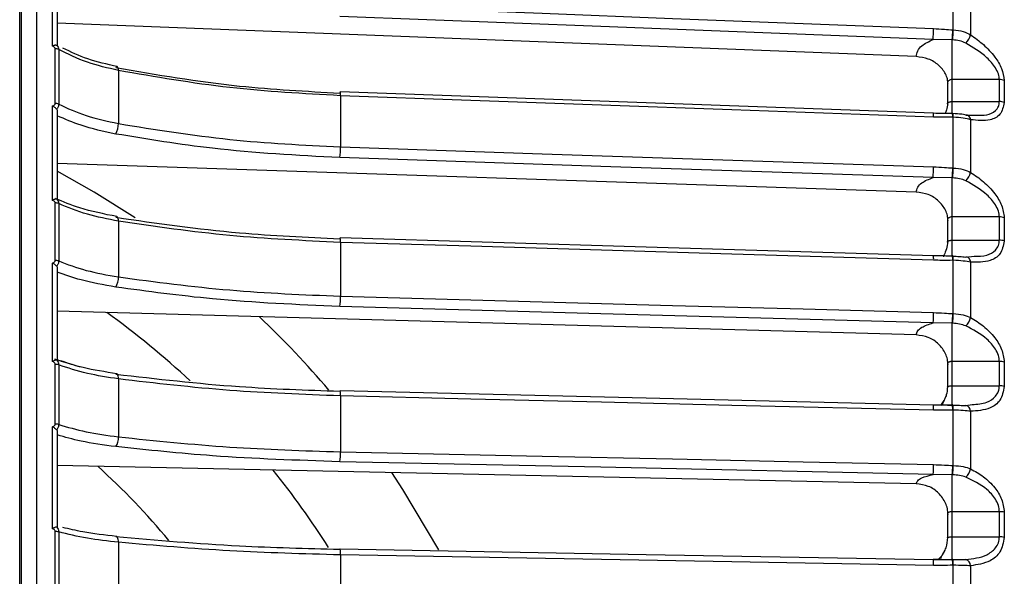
# Model space of a CAD drawing. Header units: millimetres. Extents: x -98 to 272, y -127 to 126.
# Tile 14 of 18: x -2 to 61, y 27 to 63. Entities that reach past the tile are written whole.
import ezdxf

# ---------------------------------------------------------------- set-up
doc = ezdxf.new("R2010")
doc.units = ezdxf.units.MM

msp = doc.modelspace()

# ---------------------------------------------------------------- linework, layer by layer
at = {"color": 7, "linetype": 'Continuous', "lineweight": 25}
for p, q in [((-1.6, 9.5), (-1.6, 121.889)), ((-1.5, 121.894), (-1.5, 9.5)), ((0.5, 60.885), (0.5, 66.583)), ((0.8, 66.234), (0.8, 60.915)), ((57.977, 61.931), (57.977, 64.976)), ((59.088, 64.781), (59.088, 61.619)), ((55.614, 60.226), (0.8, 62.368)), ((57.913, 61.292), (56.691, 61.315)), ((57.913, 56.582), (57.913, 61.292)), ((0.668, 57.241), (0.668, 60.726)), ((0.888, 60.676), (0.888, 57.194)), ((4.702, 59.34), (4.702, 55.954)), ((57.613, 58.548), (57.613, 57.248)), ((60.925, 58.765), (57.913, 58.765)), ((60.925, 57.357), (60.925, 58.765)), ((61.237, 58.704), (61.237, 57.298)), ((18.872, 57.732), (18.872, 54.461)), ((57.913, 57.357), (60.925, 57.357)), ((0.5, 51.056), (0.5, 57.079)), ((0.8, 56.743), (0.8, 51.122)), ((57.462, 56.604), (56.708, 56.611)), ((57.955, 56.599), (57.926, 56.6)), ((57.959, 56.594), (57.955, 56.599)), ((57.977, 53.119), (57.977, 56.357)), ((58.776, 56.485), (59.446, 56.496)), ((59.088, 56.201), (59.088, 52.838)), ((55.614, 51.581), (0.8, 53.415)), ((57.913, 52.488), (56.691, 52.514)), ((57.913, 47.494), (57.913, 52.488)), ((0.668, 47.227), (0.668, 50.889)), ((0.888, 50.847), (0.888, 47.189)), ((4.702, 49.726), (4.702, 46.168)), ((57.613, 49.8), (57.613, 48.434)), ((60.925, 49.999), (57.913, 49.999)), ((60.925, 48.511), (60.925, 49.999)), ((61.237, 49.948), (61.237, 48.461)), ((57.913, 48.511), (60.925, 48.511)), ((18.872, 48.376), (18.872, 44.939)), ((57.363, 47.514), (56.705, 47.515)), ((57.952, 47.512), (57.923, 47.513)), ((57.977, 43.826), (57.977, 47.229)), ((58.776, 47.438), (59.303, 47.484)), ((0.5, 40.766), (0.5, 47.057)), ((0.8, 46.738), (0.8, 40.865)), ((59.088, 47.112), (59.088, 43.579)), ((55.614, 42.469), (0.8, 43.979)), ((57.913, 43.21), (56.691, 43.237)), ((57.913, 37.992), (57.913, 43.21)), ((0.668, 36.786), (0.668, 40.591)), ((0.888, 40.558), (0.888, 36.756)), ((57.613, 40.607), (57.613, 39.175)), ((60.925, 40.78), (57.913, 40.78)), ((60.925, 39.226), (60.925, 40.78)), ((61.237, 40.738), (61.237, 39.186)), ((4.702, 39.661), (4.702, 35.964)), ((57.913, 39.226), (60.925, 39.226)), ((18.872, 38.581), (18.872, 35.01)), ((57.299, 37.996), (56.703, 37.994)), ((57.385, 38.277), (57.161, 37.974)), ((57.609, 37.985), (57.913, 37.992)), ((57.948, 38), (57.92, 38)), ((58.776, 37.961), (59.183, 38.026)), ((57.977, 34.137), (57.977, 37.672)), ((59.088, 37.597), (59.088, 33.925)), ((0.5, 30.106), (0.5, 36.61)), ((0.8, 36.31), (0.8, 30.239)), ((55.614, 32.972), (0.8, 34.145)), ((57.913, 33.54), (56.691, 33.568)), ((57.913, 28.142), (57.913, 33.54)), ((57.613, 31.052), (57.613, 29.558)), ((60.925, 31.192), (57.913, 31.192)), ((60.925, 29.585), (60.925, 31.192)), ((61.237, 31.16), (61.237, 29.555)), ((0.668, 26.012), (0.668, 29.926)), ((0.888, 29.902), (0.888, 25.991)), ((57.913, 29.585), (60.925, 29.585)), ((4.702, 29.237), (4.702, 25.434)), ((18.872, 28.437), (18.872, 24.764)), ((56.691, 28.115), (57.913, 28.146)), ((56.694, 28.125), (56.691, 28.115)), ((57.168, 28.137), (56.701, 28.132)), ((56.707, 28.118), (56.706, 28.122)), ((57.913, 28.146), (57.919, 28.146)), ((57.946, 28.147), (57.918, 28.147)), ((57.946, 28.147), (57.942, 28.146)), ((57.977, 24.138), (57.977, 27.775)), ((59.088, 27.741), (59.088, 23.964))]:
    msp.add_line(p, q, dxfattribs=at)
at = {"color": 7, "linetype": 'Continuous', "lineweight": 25, "flags": 128}
for points in [[(18.872, 63.49), (31.742, 62.987), (40.07, 62.662), (48.398, 62.337), (56.725, 62.012)], [(56.691, 61.315), (35.493, 62.143), (18.837, 62.794)], [(57.948, 61.932), (57.964, 61.931), (57.977, 61.931)], [(57.942, 61.29), (57.926, 61.291), (57.913, 61.292)], [(4.702, 59.34), (4.699, 59.419), (4.689, 59.486), (4.673, 59.538), (4.651, 59.572), (4.624, 59.589), (4.594, 59.586), (4.561, 59.565), (4.526, 59.525)], [(18.858, 57.972), (18.857, 57.974), (18.851, 57.969), (18.844, 57.944), (18.837, 57.902)], [(56.712, 56.608), (38.377, 57.269), (18.858, 57.972)], [(56.725, 56.369), (43.855, 56.833), (35.527, 57.133), (27.2, 57.433), (18.872, 57.732)], [(57.955, 56.599), (57.954, 56.599), (57.951, 56.596)], [(57.977, 56.357), (57.961, 56.358), (57.948, 56.358)], [(59.088, 56.201), (59.071, 56.273), (59.046, 56.338), (59.013, 56.393), (58.974, 56.437), (58.93, 56.469), (58.881, 56.488), (58.829, 56.493), (58.776, 56.485)], [(18.872, 54.461), (31.742, 54.031), (40.07, 53.752), (48.398, 53.473), (56.725, 53.195)], [(56.691, 52.514), (35.493, 53.223), (18.837, 53.78)], [(5.763, 49.936), (3.161, 51.574), (0.8, 52.907)], [(57.948, 53.12), (57.964, 53.12), (57.977, 53.119)], [(57.942, 52.487), (57.926, 52.488), (57.913, 52.488)], [(4.702, 49.726), (4.699, 49.81), (4.689, 49.883), (4.673, 49.942), (4.651, 49.985), (4.624, 50.011), (4.608, 50.017)], [(18.857, 48.655), (18.857, 48.655), (18.851, 48.659), (18.844, 48.644), (18.837, 48.61)], [(56.71, 47.51), (38.375, 48.064), (18.857, 48.655)], [(56.725, 47.231), (43.855, 47.621), (35.527, 47.872), (27.2, 48.124), (18.872, 48.376)], [(57.977, 47.229), (57.961, 47.229), (57.948, 47.229)], [(59.088, 47.112), (59.071, 47.188), (59.046, 47.256), (59.013, 47.316), (58.974, 47.366), (58.93, 47.403), (58.881, 47.429), (58.829, 47.44), (58.776, 47.438)], [(18.872, 44.939), (31.742, 44.584), (40.07, 44.355), (48.398, 44.126), (56.725, 43.896)], [(56.691, 43.237), (35.493, 43.821), (18.837, 44.28)], [(57.948, 43.827), (57.964, 43.827), (57.977, 43.826)], [(57.942, 43.209), (57.926, 43.21), (57.913, 43.21)], [(4.702, 39.661), (4.699, 39.75), (4.689, 39.829), (4.673, 39.895), (4.651, 39.946), (4.624, 39.98), (4.594, 39.995), (4.59, 39.995)], [(18.855, 38.9), (18.851, 38.909), (18.844, 38.903), (18.837, 38.878)], [(56.709, 37.985), (38.374, 38.428), (18.855, 38.9)], [(56.725, 37.666), (43.855, 37.977), (35.527, 38.179), (27.2, 38.38), (18.872, 38.581)], [(56.725, 37.666), (56.725, 37.754), (56.723, 37.833), (56.72, 37.898), (56.715, 37.948), (56.71, 37.98), (56.704, 37.993), (56.698, 37.987), (56.691, 37.962)], [(57.948, 37.673), (57.946, 37.752), (57.944, 37.823), (57.94, 37.885), (57.936, 37.934), (57.931, 37.971), (57.925, 37.993), (57.92, 38), (57.913, 37.992)], [(57.977, 37.672), (57.961, 37.672), (57.948, 37.673)], [(18.872, 35.01), (31.742, 34.735), (40.07, 34.556), (48.398, 34.378), (56.725, 34.2)], [(56.691, 33.568), (35.493, 34.022), (18.837, 34.378)], [(57.948, 34.138), (57.964, 34.137), (57.977, 34.137)], [(25.153, 28.768), (22.862, 32.614), (22.15, 33.688)], [(57.942, 33.539), (57.926, 33.54), (57.913, 33.54)], [(4.702, 29.237), (4.699, 29.329), (4.689, 29.413), (4.673, 29.486), (4.651, 29.545), (4.624, 29.587), (4.594, 29.61), (4.561, 29.615), (4.526, 29.601)], [(18.854, 28.796), (18.851, 28.806), (18.844, 28.809), (18.837, 28.793)], [(56.707, 28.118), (38.372, 28.447), (18.854, 28.796)], [(56.725, 27.759), (43.855, 27.99), (35.527, 28.139), (27.2, 28.288), (18.872, 28.437)], [(57.977, 27.775), (57.961, 27.775), (57.948, 27.775)]]:
    msp.add_lwpolyline(points, dxfattribs=at)
at = {"color": 7, "linetype": 'Continuous', "lineweight": 25}
for centre, radius, start, end in [((49.85, 62.003), 6.875, 354.25566, 0.06703), ((49.453, 62.069), 8.496, 354.75152, 359.07803), ((49.474, 62.068), 8.504, 354.75317, 359.07366), ((58.014, 61.897), 1.11, 313.35475, 345.46919), ((0.679, 60.262), 0.464, 63.20527, 91.3399), ((60.934, 57.975), 0.79, 67.47777, 90.71339), ((17.888, 57.797), 0.986, 356.27553, 10.24381), ((0.679, 56.753), 0.488, 64.63448, 91.32784), ((60.935, 56.551), 0.807, 67.98866, 90.71277), ((55.742, 56.433), 0.986, 356.27574, 10.2421), ((57.237, 56.416), 0.713, 355.33257, 14.94479), ((56.977, 56.404), 1.001, 357.34297, 10.94582), ((3.452, 55.929), 1.25, 329.18799, 1.15844), ((12.848, 54.425), 6.024, 353.85382, 0.34076), ((50.701, 53.159), 6.024, 353.85387, 0.34111), ((50.478, 53.212), 7.47, 354.44532, 359.29979), ((50.5, 53.211), 7.477, 354.44732, 359.29527), ((58.095, 53.062), 1.018, 311.9653, 347.28978), ((0.68, 50.35), 0.539, 67.28468, 91.27949), ((60.936, 49.087), 0.911, 70.69064, 90.69197), ((17.522, 48.442), 1.352, 357.18305, 9.02577), ((60.936, 47.575), 0.937, 71.2429, 90.68433), ((0.68, 46.652), 0.575, 68.83769, 91.23679), ((55.867, 47.313), 0.862, 354.53975, 13.53173), ((57.301, 47.315), 0.652, 352.40643, 17.64388), ((57.444, 47.32), 0.54, 350.25425, 20.7413), ((3.605, 46.12), 1.099, 326.99754, 2.52304), ((13.704, 44.879), 5.168, 353.34061, 0.6649), ((-27.5, 0), 54, 47.05834, 54.37196), ((-27.5, 0), 60, 40.4844, 46.64079), ((51.558, 43.836), 5.168, 353.34071, 0.66526), ((51.481, 43.879), 6.468, 354.05982, 359.53986), ((51.503, 43.879), 6.474, 354.06229, 359.53508), ((58.172, 43.758), 0.933, 310.28542, 348.94534), ((0.681, 39.932), 0.659, 71.69571, 91.13351), ((60.937, 39.681), 1.099, 74.14313, 90.62739), ((60.937, 38.086), 1.14, 74.73184, 90.61266), ((17.239, 38.656), 1.634, 357.37631, 8.57964), ((57.111, 37.762), 0.87, 354.05359, 15.8427), ((58.723, 37.6), 0.365, 359.52875, 81.69066), ((0.681, 36.064), 0.722, 73.35772, 91.06029), ((3.757, 35.896), 0.948, 324.2492, 4.1189), ((14.549, 34.929), 4.324, 352.67633, 1.06896), ((-27.5, 0), 46, 39.64413, 47.82267), ((52.402, 34.12), 4.324, 352.67649, 1.06931), ((52.455, 34.155), 5.493, 353.57075, 359.81539), ((52.478, 34.155), 5.499, 353.57385, 359.81018), ((-27.5, 0), 54, 32.35688, 38.81821), ((58.248, 34.066), 0.851, 308.26314, 350.48708), ((60.937, 29.775), 1.417, 77.80188, 90.52084), ((0.682, 29.049), 0.877, 76.39228, 90.90518), ((60.938, 28.094), 1.491, 78.42076, 90.4996), ((16.784, 28.513), 2.09, 357.93974, 7.80674), ((54.637, 27.835), 2.09, 357.93951, 7.80595), ((57.009, 27.875), 0.944, 353.92856, 16.70051), ((56.756, 27.863), 1.224, 355.86821, 13.43869), ((58.668, 27.735), 0.42, 0.83779, 75.17564)]:
    msp.add_arc(centre, radius, start, end, dxfattribs=at)
for points, knots in [([(-0.5, 9.5), (-0.5, 10.087), (-0.5, 14.411), (-0.5, 22.369), (-0.5, 33.202), (-0.5, 43.616), (-0.5, 53.508), (-0.5, 63.316), (-0.5, 72.84), (-0.5, 81.868), (-0.5, 89.836), (-0.5, 96.786), (-0.5, 102.728), (-0.5, 107.698), (-0.5, 111.731), (-0.5, 114.906), (-0.5, 117.543), (-0.5, 119.484), (-0.5, 120.686), (-0.5, 120.827), (-0.5, 120.894)], [0, 0, 0, 0, 0.009765, 0.071998, 0.133697, 0.194613, 0.254513, 0.313191, 0.380527, 0.445674, 0.508445, 0.568707, 0.627404, 0.683378, 0.736633, 0.787207, 0.835163, 0.89414, 0.949002, 1, 1, 1, 1]), ([(56.725, 62.012), (56.954, 61.997), (57.361, 61.971), (57.769, 61.944), (57.948, 61.932)], [0, 0, 0, 0, 0.5599999, 1, 1, 1, 1]), ([(57.977, 61.931), (58.198, 61.908), (58.603, 61.866), (58.936, 61.696), (59.088, 61.619)], [0, 0, 0, 0, 0.54608, 1, 1, 1, 1]), ([(59.088, 61.619), (59.364, 61.42), (59.915, 61.023), (60.599, 60.285), (61.121, 59.471), (61.198, 58.959), (61.237, 58.704)], [0, 0, 0, 0, 0.280224, 0.560337, 0.78079, 1, 1, 1, 1]), ([(55.614, 60.226), (55.634, 60.348), (55.673, 60.59), (55.999, 60.994), (56.429, 61.193), (56.691, 61.315)], [0, 0, 0, 0, 0.2817121, 0.5614598, 1, 1, 1, 1]), ([(58.776, 61.091), (58.646, 61.146), (58.386, 61.256), (58.09, 61.279), (57.942, 61.29)], [0, 0, 0, 0, 0.499171, 1, 1, 1, 1]), ([(60.925, 58.765), (60.911, 58.882), (60.883, 59.13), (60.618, 59.63), (59.945, 60.391), (59.243, 60.811), (58.776, 61.091)], [0, 0, 0, 0, 0.119166, 0.251245, 0.501201, 1, 1, 1, 1]), ([(0.76, 60.937), (0.745, 60.942), (0.714, 60.953), (0.649, 60.948), (0.576, 60.927), (0.526, 60.899), (0.5, 60.885)], [0, 0, 0, 0, 0.236075, 0.479693, 0.733544, 1, 1, 1, 1]), ([(0.668, 60.726), (0.664, 60.747), (0.656, 60.79), (0.596, 60.85), (0.536, 60.872), (0.5, 60.885)], [0, 0, 0, 0, 0.279609, 0.560001, 1, 1, 1, 1]), ([(0.76, 60.937), (0.794, 60.904), (0.847, 60.853), (0.882, 60.758), (0.886, 60.704), (0.888, 60.676)], [0, 0, 0, 0, 0.480439, 0.736529, 1, 1, 1, 1]), ([(0.8, 60.915), (0.798, 60.917), (0.795, 60.921), (0.772, 60.932), (0.76, 60.937)], [0, 0, 0, 0, 0.501334, 1, 1, 1, 1]), ([(4.702, 59.34), (4.02, 59.498), (2.598, 59.825), (1.473, 60.385), (0.888, 60.676)], [0, 0, 0, 0, 0.480094, 1, 1, 1, 1]), ([(4.622, 59.589), (3.976, 59.734), (2.679, 60.024), (1.662, 60.523), (1.152, 60.774)], [0, 0, 0, 0, 0.498013, 1, 1, 1, 1]), ([(57.628, 58.624), (57.622, 58.683), (57.606, 58.853), (57.447, 59.229), (57.078, 59.705), (56.406, 60.119), (55.878, 60.191), (55.614, 60.226)], [0, 0, 0, 0, 0.071054, 0.204469, 0.469633, 0.73432, 1, 1, 1, 1]), ([(4.526, 59.525), (7.138, 59.076), (11.803, 58.274), (16.687, 58.016), (18.837, 57.902)], [0, 0, 0, 0, 0.559687, 1, 1, 1, 1]), ([(18.872, 57.732), (16.502, 57.863), (11.666, 58.128), (7.054, 58.931), (4.702, 59.34)], [0, 0, 0, 0, 0.4901968, 1, 1, 1, 1]), ([(57.913, 58.765), (57.889, 58.763), (57.84, 58.761), (57.769, 58.742), (57.704, 58.711), (57.654, 58.67), (57.622, 58.621), (57.61, 58.571), (57.617, 58.519), (57.638, 58.487), (57.648, 58.471)], [0, 0, 0, 0, 0.116521, 0.238651, 0.366507, 0.500188, 0.624936, 0.749815, 0.874834, 1, 1, 1, 1]), ([(0.5, 57.079), (0.524, 57.086), (0.57, 57.102), (0.624, 57.141), (0.66, 57.189), (0.665, 57.224), (0.668, 57.241)], [0, 0, 0, 0, 0.281116, 0.559961, 0.780263, 1, 1, 1, 1]), ([(0.888, 57.194), (0.886, 57.165), (0.882, 57.108), (0.847, 56.995), (0.794, 56.921), (0.76, 56.872)], [0, 0, 0, 0, 0.263471, 0.5195608, 1, 1, 1, 1]), ([(0.888, 57.194), (1.449, 56.933), (2.571, 56.412), (3.992, 56.107), (4.702, 55.954)], [0, 0, 0, 0, 0.5, 1, 1, 1, 1]), ([(57.613, 57.233), (57.599, 57.084), (57.573, 56.825), (57.495, 56.67), (57.462, 56.604)], [0, 0, 0, 0, 0.573789, 1, 1, 1, 1]), ([(57.648, 57.174), (57.638, 57.184), (57.617, 57.203), (57.61, 57.236), (57.622, 57.268), (57.652, 57.296), (57.698, 57.32), (57.758, 57.34), (57.832, 57.354), (57.886, 57.356), (57.913, 57.357)], [0, 0, 0, 0, 0.124899, 0.249862, 0.374892, 0.49999, 0.616706, 0.738838, 0.866554, 1, 1, 1, 1]), ([(61.237, 57.298), (61.173, 57.021), (61.044, 56.464), (60.212, 56.088), (59.513, 56.158), (59.088, 56.201)], [0, 0, 0, 0, 0.279254, 0.560993, 1, 1, 1, 1]), ([(59.446, 56.496), (59.678, 56.481), (60.143, 56.451), (60.617, 56.694), (60.883, 57.016), (60.911, 57.247), (60.925, 57.357)], [0, 0, 0, 0, 0.332035, 0.665616, 0.841394, 1, 1, 1, 1]), ([(0.76, 56.872), (0.745, 56.89), (0.714, 56.924), (0.649, 56.977), (0.576, 57.03), (0.526, 57.062), (0.5, 57.079)], [0, 0, 0, 0, 0.236075, 0.479693, 0.733544, 1, 1, 1, 1]), ([(0.76, 56.872), (0.772, 56.853), (0.795, 56.814), (0.798, 56.767), (0.8, 56.743)], [0, 0, 0, 0, 0.498932, 1, 1, 1, 1]), ([(57.931, 56.595), (57.743, 56.596), (57.337, 56.6), (56.931, 56.605), (56.712, 56.608)], [0, 0, 0, 0, 0.461262, 1, 1, 1, 1]), ([(58.921, 56.473), (58.791, 56.5), (58.498, 56.559), (58.152, 56.581), (57.959, 56.594)], [0, 0, 0, 0, 0.4453285, 1, 1, 1, 1]), ([(4.526, 55.288), (3.763, 55.453), (2.395, 55.749), (1.289, 56.236), (0.8, 56.451)], [0, 0, 0, 0, 0.558156, 1, 1, 1, 1]), ([(4.702, 55.954), (7.054, 55.574), (11.666, 54.828), (16.502, 54.582), (18.872, 54.461)], [0, 0, 0, 0, 0.5098032, 1, 1, 1, 1]), ([(57.948, 56.358), (57.72, 56.359), (57.312, 56.36), (56.905, 56.366), (56.725, 56.369)], [0, 0, 0, 0, 0.559999, 1, 1, 1, 1]), ([(59.088, 56.201), (58.936, 56.237), (58.603, 56.316), (58.198, 56.343), (57.977, 56.357)], [0, 0, 0, 0, 0.45392, 1, 1, 1, 1]), ([(18.837, 53.78), (16.104, 53.926), (11.22, 54.187), (6.573, 54.952), (4.526, 55.288)], [0, 0, 0, 0, 0.559687, 1, 1, 1, 1]), ([(56.725, 53.195), (56.954, 53.181), (57.361, 53.157), (57.769, 53.132), (57.948, 53.12)], [0, 0, 0, 0, 0.56, 1, 1, 1, 1]), ([(57.977, 53.119), (58.198, 53.099), (58.603, 53.062), (58.936, 52.908), (59.088, 52.838)], [0, 0, 0, 0, 0.54608, 1, 1, 1, 1]), ([(59.088, 52.838), (59.364, 52.653), (59.915, 52.282), (60.599, 51.563), (61.121, 50.748), (61.198, 50.214), (61.237, 49.948)], [0, 0, 0, 0, 0.280224, 0.560337, 0.78079, 1, 1, 1, 1]), ([(55.614, 51.581), (55.634, 51.685), (55.673, 51.893), (55.999, 52.239), (56.429, 52.41), (56.691, 52.514)], [0, 0, 0, 0, 0.2817121, 0.5614598, 1, 1, 1, 1]), ([(58.776, 52.305), (58.646, 52.356), (58.386, 52.457), (58.09, 52.477), (57.942, 52.487)], [0, 0, 0, 0, 0.499171, 1, 1, 1, 1]), ([(60.925, 49.999), (60.911, 50.122), (60.883, 50.382), (60.618, 50.893), (59.945, 51.65), (59.243, 52.043), (58.776, 52.305)], [0, 0, 0, 0, 0.119166, 0.251245, 0.501201, 1, 1, 1, 1]), ([(57.648, 49.738), (57.639, 49.855), (57.621, 50.089), (57.45, 50.539), (57.077, 51.04), (56.406, 51.474), (55.878, 51.546), (55.614, 51.581)], [0, 0, 0, 0, 0.125224, 0.250859, 0.500561, 0.749813, 1, 1, 1, 1]), ([(0.76, 51.128), (0.745, 51.131), (0.714, 51.137), (0.649, 51.127), (0.576, 51.102), (0.526, 51.072), (0.5, 51.056)], [0, 0, 0, 0, 0.236075, 0.479693, 0.733544, 1, 1, 1, 1]), ([(0.668, 50.889), (0.664, 50.911), (0.656, 50.956), (0.596, 51.02), (0.536, 51.043), (0.5, 51.056)], [0, 0, 0, 0, 0.279609, 0.560001, 1, 1, 1, 1]), ([(4.604, 50.017), (3.779, 50.182), (2.31, 50.475), (1.178, 50.963), (0.683, 51.177)], [0, 0, 0, 0, 0.562249, 1, 1, 1, 1]), ([(0.76, 51.128), (0.794, 51.092), (0.847, 51.036), (0.882, 50.934), (0.886, 50.877), (0.888, 50.847)], [0, 0, 0, 0, 0.4804392, 0.736529, 1, 1, 1, 1]), ([(0.8, 51.122), (0.798, 51.121), (0.795, 51.119), (0.772, 51.125), (0.76, 51.128)], [0, 0, 0, 0, 0.501334, 1, 1, 1, 1]), ([(4.702, 49.726), (4.02, 49.858), (2.598, 50.133), (1.473, 50.603), (0.888, 50.847)], [0, 0, 0, 0, 0.480094, 1, 1, 1, 1]), ([(4.526, 49.973), (7.138, 49.596), (11.803, 48.922), (16.687, 48.705), (18.837, 48.61)], [0, 0, 0, 0, 0.559687, 1, 1, 1, 1]), ([(18.872, 48.376), (16.502, 48.485), (11.666, 48.708), (7.054, 49.382), (4.702, 49.726)], [0, 0, 0, 0, 0.490197, 1, 1, 1, 1]), ([(57.913, 49.999), (57.889, 49.998), (57.84, 49.996), (57.769, 49.979), (57.704, 49.951), (57.654, 49.914), (57.622, 49.872), (57.61, 49.827), (57.617, 49.781), (57.638, 49.752), (57.648, 49.738)], [0, 0, 0, 0, 0.116521, 0.238651, 0.366507, 0.500188, 0.624936, 0.749815, 0.874834, 1, 1, 1, 1]), ([(57.613, 48.413), (57.598, 48.254), (57.567, 47.924), (57.406, 47.609), (57.332, 47.476), (57.355, 47.455), (57.363, 47.448)], [0, 0, 0, 0, 0.339459, 0.704305, 0.902173, 1, 1, 1, 1]), ([(57.648, 48.367), (57.638, 48.375), (57.617, 48.39), (57.61, 48.416), (57.622, 48.442), (57.652, 48.463), (57.698, 48.482), (57.758, 48.497), (57.832, 48.509), (57.886, 48.51), (57.913, 48.511)], [0, 0, 0, 0, 0.124899, 0.249862, 0.374892, 0.49999, 0.616706, 0.738838, 0.866554, 1, 1, 1, 1]), ([(61.237, 48.461), (61.173, 48.163), (61.044, 47.564), (60.212, 47.093), (59.513, 47.105), (59.088, 47.112)], [0, 0, 0, 0, 0.2792542, 0.5609928, 1, 1, 1, 1]), ([(59.303, 47.484), (59.585, 47.483), (60.1, 47.481), (60.617, 47.789), (60.883, 48.148), (60.911, 48.394), (60.925, 48.511)], [0, 0, 0, 0, 0.376118, 0.687684, 0.851862, 1, 1, 1, 1]), ([(0.5, 47.057), (0.524, 47.065), (0.57, 47.082), (0.624, 47.123), (0.66, 47.174), (0.665, 47.21), (0.668, 47.227)], [0, 0, 0, 0, 0.281116, 0.559961, 0.780263, 1, 1, 1, 1]), ([(0.888, 47.189), (0.886, 47.158), (0.882, 47.099), (0.847, 46.982), (0.794, 46.907), (0.76, 46.858)], [0, 0, 0, 0, 0.263471, 0.519561, 1, 1, 1, 1]), ([(0.888, 47.189), (1.449, 46.974), (2.571, 46.545), (3.992, 46.294), (4.702, 46.168)], [0, 0, 0, 0, 0.5, 1, 1, 1, 1]), ([(57.929, 47.504), (57.742, 47.504), (57.336, 47.505), (56.929, 47.508), (56.71, 47.51)], [0, 0, 0, 0, 0.461752, 1, 1, 1, 1]), ([(57.948, 47.229), (57.72, 47.228), (57.312, 47.226), (56.905, 47.23), (56.725, 47.231)], [0, 0, 0, 0, 0.559999, 1, 1, 1, 1]), ([(57.942, 47.494), (58.09, 47.488), (58.386, 47.478), (58.646, 47.451), (58.776, 47.438)], [0, 0, 0, 0, 0.500158, 1, 1, 1, 1]), ([(59.088, 47.112), (58.936, 47.138), (58.603, 47.196), (58.198, 47.217), (57.977, 47.229)], [0, 0, 0, 0, 0.45392, 1, 1, 1, 1]), ([(0.76, 46.858), (0.745, 46.873), (0.714, 46.905), (0.649, 46.955), (0.576, 47.007), (0.526, 47.04), (0.5, 47.057)], [0, 0, 0, 0, 0.236075, 0.479693, 0.733544, 1, 1, 1, 1]), ([(0.76, 46.858), (0.772, 46.84), (0.795, 46.805), (0.798, 46.76), (0.8, 46.738)], [0, 0, 0, 0, 0.498932, 1, 1, 1, 1]), ([(4.526, 45.521), (3.763, 45.657), (2.395, 45.901), (1.289, 46.301), (0.8, 46.478)], [0, 0, 0, 0, 0.558156, 1, 1, 1, 1]), ([(4.702, 46.168), (7.054, 45.855), (11.666, 45.241), (16.502, 45.038), (18.872, 44.939)], [0, 0, 0, 0, 0.5098032, 1, 1, 1, 1]), ([(18.837, 44.28), (16.104, 44.4), (11.22, 44.615), (6.573, 45.244), (4.526, 45.521)], [0, 0, 0, 0, 0.559687, 1, 1, 1, 1]), ([(56.725, 43.896), (56.954, 43.884), (57.361, 43.862), (57.769, 43.838), (57.948, 43.827)], [0, 0, 0, 0, 0.56, 1, 1, 1, 1]), ([(57.977, 43.826), (58.198, 43.809), (58.603, 43.777), (58.936, 43.641), (59.088, 43.579)], [0, 0, 0, 0, 0.54608, 1, 1, 1, 1]), ([(59.088, 43.579), (59.364, 43.409), (59.915, 43.068), (60.599, 42.373), (61.121, 41.566), (61.198, 41.014), (61.237, 40.738)], [0, 0, 0, 0, 0.2802238, 0.5603374, 0.7807901, 1, 1, 1, 1]), ([(55.614, 42.469), (55.634, 42.555), (55.673, 42.725), (55.999, 43.01), (56.429, 43.151), (56.691, 43.237)], [0, 0, 0, 0, 0.281712, 0.56146, 1, 1, 1, 1]), ([(58.776, 43.046), (58.646, 43.092), (58.386, 43.183), (58.09, 43.2), (57.942, 43.209)], [0, 0, 0, 0, 0.499171, 1, 1, 1, 1]), ([(60.925, 40.78), (60.911, 40.908), (60.883, 41.178), (60.618, 41.694), (59.945, 42.44), (59.243, 42.804), (58.776, 43.046)], [0, 0, 0, 0, 0.119166, 0.251245, 0.501201, 1, 1, 1, 1]), ([(57.648, 40.555), (57.639, 40.677), (57.621, 40.922), (57.45, 41.392), (57.077, 41.913), (56.406, 42.363), (55.878, 42.434), (55.614, 42.469)], [0, 0, 0, 0, 0.125224, 0.250859, 0.500561, 0.749813, 1, 1, 1, 1]), ([(0.76, 40.856), (0.745, 40.857), (0.714, 40.859), (0.649, 40.843), (0.576, 40.814), (0.526, 40.782), (0.5, 40.766)], [0, 0, 0, 0, 0.236075, 0.479693, 0.733544, 1, 1, 1, 1]), ([(4.591, 39.995), (3.852, 40.11), (2.373, 40.341), (1.218, 40.734), (0.64, 40.931)], [0, 0, 0, 0, 0.499851, 1, 1, 1, 1]), ([(0.8, 40.865), (0.798, 40.862), (0.795, 40.855), (0.772, 40.856), (0.76, 40.856)], [0, 0, 0, 0, 0.501334, 1, 1, 1, 1]), ([(0.76, 40.856), (0.794, 40.817), (0.847, 40.756), (0.882, 40.649), (0.886, 40.589), (0.888, 40.558)], [0, 0, 0, 0, 0.480439, 0.736529, 1, 1, 1, 1]), ([(0.8, 40.865), (0.8, 40.869), (0.8, 40.876), (0.8, 40.831), (0.8, 40.808)], [0, 0, 0, 0, 0.4901725, 1, 1, 1, 1]), ([(0.668, 40.591), (0.664, 40.615), (0.656, 40.661), (0.596, 40.728), (0.536, 40.751), (0.5, 40.766)], [0, 0, 0, 0, 0.279609, 0.560001, 1, 1, 1, 1]), ([(4.702, 39.661), (4.02, 39.767), (2.598, 39.987), (1.473, 40.363), (0.888, 40.558)], [0, 0, 0, 0, 0.4800942, 1, 1, 1, 1]), ([(4.591, 39.995), (3.849, 40.109), (2.51, 40.314), (1.463, 40.666), (0.996, 40.823)], [0, 0, 0, 0, 0.554232, 1, 1, 1, 1]), ([(57.913, 40.78), (57.889, 40.779), (57.84, 40.777), (57.769, 40.763), (57.704, 40.739), (57.654, 40.707), (57.622, 40.67), (57.61, 40.632), (57.617, 40.592), (57.638, 40.567), (57.648, 40.555)], [0, 0, 0, 0, 0.116521, 0.238651, 0.366507, 0.500188, 0.624936, 0.749815, 0.874834, 1, 1, 1, 1]), ([(4.526, 39.968), (7.138, 39.666), (11.803, 39.128), (16.687, 38.954), (18.837, 38.878)], [0, 0, 0, 0, 0.559687, 1, 1, 1, 1]), ([(18.872, 38.581), (16.502, 38.669), (11.666, 38.847), (7.054, 39.386), (4.702, 39.661)], [0, 0, 0, 0, 0.490197, 1, 1, 1, 1]), ([(57.613, 39.156), (57.597, 38.977), (57.573, 38.704), (57.445, 38.392), (57.345, 38.194), (57.272, 38.067), (57.297, 38.034), (57.306, 38.021)], [0, 0, 0, 0, 0.3285517, 0.5035879, 0.6862523, 0.8807289, 1, 1, 1, 1]), ([(57.648, 39.123), (57.638, 39.128), (57.617, 39.139), (57.61, 39.158), (57.622, 39.176), (57.652, 39.191), (57.698, 39.204), (57.758, 39.216), (57.832, 39.224), (57.886, 39.225), (57.913, 39.226)], [0, 0, 0, 0, 0.124899, 0.249862, 0.374892, 0.49999, 0.616706, 0.738838, 0.866554, 1, 1, 1, 1]), ([(61.237, 39.186), (61.173, 38.869), (61.044, 38.233), (60.212, 37.671), (59.513, 37.625), (59.088, 37.597)], [0, 0, 0, 0, 0.279254, 0.560993, 1, 1, 1, 1]), ([(59.183, 38.026), (59.507, 38.045), (60.065, 38.078), (60.617, 38.451), (60.883, 38.844), (60.911, 39.103), (60.925, 39.226)], [0, 0, 0, 0, 0.408927, 0.704108, 0.859652, 1, 1, 1, 1]), ([(57.928, 37.986), (57.74, 37.985), (57.334, 37.983), (56.928, 37.984), (56.709, 37.985)], [0, 0, 0, 0, 0.462199, 1, 1, 1, 1]), ([(57.942, 37.992), (58.09, 37.988), (58.386, 37.98), (58.646, 37.968), (58.776, 37.961)], [0, 0, 0, 0, 0.500158, 1, 1, 1, 1]), ([(57.948, 37.673), (57.72, 37.67), (57.312, 37.665), (56.905, 37.666), (56.725, 37.666)], [0, 0, 0, 0, 0.559999, 1, 1, 1, 1]), ([(59.088, 37.597), (58.936, 37.613), (58.603, 37.648), (58.198, 37.664), (57.977, 37.672)], [0, 0, 0, 0, 0.45392, 1, 1, 1, 1]), ([(0.5, 36.61), (0.524, 36.618), (0.57, 36.635), (0.624, 36.678), (0.66, 36.731), (0.665, 36.768), (0.668, 36.786)], [0, 0, 0, 0, 0.281116, 0.559961, 0.780263, 1, 1, 1, 1]), ([(0.76, 36.419), (0.745, 36.432), (0.714, 36.46), (0.649, 36.508), (0.576, 36.558), (0.526, 36.592), (0.5, 36.61)], [0, 0, 0, 0, 0.236075, 0.479693, 0.733544, 1, 1, 1, 1]), ([(0.888, 36.756), (0.886, 36.725), (0.882, 36.663), (0.847, 36.544), (0.794, 36.468), (0.76, 36.419)], [0, 0, 0, 0, 0.263471, 0.519561, 1, 1, 1, 1]), ([(0.888, 36.756), (1.449, 36.59), (2.571, 36.256), (3.992, 36.061), (4.702, 35.964)], [0, 0, 0, 0, 0.5, 1, 1, 1, 1]), ([(0.76, 36.419), (0.772, 36.403), (0.795, 36.371), (0.798, 36.33), (0.8, 36.31)], [0, 0, 0, 0, 0.498932, 1, 1, 1, 1]), ([(4.526, 35.342), (3.763, 35.447), (2.395, 35.636), (1.289, 35.947), (0.8, 36.085)], [0, 0, 0, 0, 0.558156, 1, 1, 1, 1]), ([(4.702, 35.964), (7.054, 35.721), (11.666, 35.244), (16.502, 35.087), (18.872, 35.01)], [0, 0, 0, 0, 0.509803, 1, 1, 1, 1]), ([(18.837, 34.378), (16.104, 34.471), (11.22, 34.638), (6.573, 35.127), (4.526, 35.342)], [0, 0, 0, 0, 0.5596873, 1, 1, 1, 1]), ([(56.725, 34.2), (56.954, 34.189), (57.361, 34.169), (57.769, 34.147), (57.948, 34.138)], [0, 0, 0, 0, 0.56, 1, 1, 1, 1]), ([(57.977, 34.137), (58.198, 34.122), (58.603, 34.096), (58.936, 33.979), (59.088, 33.925)], [0, 0, 0, 0, 0.54608, 1, 1, 1, 1]), ([(55.614, 32.972), (55.634, 33.039), (55.673, 33.171), (55.999, 33.392), (56.429, 33.502), (56.691, 33.568)], [0, 0, 0, 0, 0.281712, 0.56146, 1, 1, 1, 1]), ([(58.776, 33.398), (58.646, 33.438), (58.386, 33.517), (58.09, 33.532), (57.942, 33.539)], [0, 0, 0, 0, 0.499171, 1, 1, 1, 1]), ([(60.925, 31.192), (60.911, 31.324), (60.883, 31.601), (60.618, 32.118), (59.945, 32.847), (59.243, 33.177), (58.776, 33.398)], [0, 0, 0, 0, 0.119166, 0.251245, 0.501201, 1, 1, 1, 1]), ([(59.088, 33.925), (59.364, 33.771), (59.915, 33.464), (60.599, 32.801), (61.121, 32.007), (61.198, 31.442), (61.237, 31.16)], [0, 0, 0, 0, 0.280224, 0.560337, 0.78079, 1, 1, 1, 1]), ([(57.648, 31.004), (57.639, 31.131), (57.621, 31.384), (57.45, 31.869), (57.077, 32.406), (56.406, 32.868), (55.878, 32.937), (55.614, 32.972)], [0, 0, 0, 0, 0.125224, 0.250859, 0.500561, 0.749813, 1, 1, 1, 1]), ([(57.913, 31.192), (57.889, 31.191), (57.84, 31.19), (57.769, 31.178), (57.704, 31.158), (57.654, 31.131), (57.622, 31.101), (57.61, 31.069), (57.617, 31.036), (57.638, 31.015), (57.648, 31.004)], [0, 0, 0, 0, 0.116521, 0.238651, 0.366507, 0.500188, 0.624936, 0.749815, 0.874834, 1, 1, 1, 1]), ([(0.76, 30.214), (0.745, 30.213), (0.714, 30.21), (0.649, 30.189), (0.576, 30.156), (0.526, 30.123), (0.5, 30.106)], [0, 0, 0, 0, 0.236075, 0.479693, 0.733544, 1, 1, 1, 1]), ([(0.8, 30.239), (0.798, 30.233), (0.795, 30.22), (0.772, 30.216), (0.76, 30.214)], [0, 0, 0, 0, 0.501334, 1, 1, 1, 1]), ([(0.76, 30.214), (0.794, 30.172), (0.847, 30.107), (0.882, 29.995), (0.886, 29.933), (0.888, 29.902)], [0, 0, 0, 0, 0.480439, 0.736529, 1, 1, 1, 1]), ([(4.581, 29.615), (3.833, 29.699), (2.559, 29.841), (1.561, 30.088), (1.148, 30.189)], [0, 0, 0, 0, 0.587063, 1, 1, 1, 1]), ([(0.668, 29.926), (0.664, 29.95), (0.656, 29.998), (0.596, 30.067), (0.536, 30.091), (0.5, 30.106)], [0, 0, 0, 0, 0.279609, 0.560001, 1, 1, 1, 1]), ([(4.702, 29.237), (4.02, 29.315), (2.598, 29.478), (1.473, 29.757), (0.888, 29.902)], [0, 0, 0, 0, 0.480094, 1, 1, 1, 1]), ([(4.526, 29.601), (7.138, 29.378), (11.803, 28.979), (16.687, 28.85), (18.837, 28.793)], [0, 0, 0, 0, 0.559687, 1, 1, 1, 1]), ([(57.613, 29.543), (57.589, 29.317), (57.553, 28.977), (57.372, 28.605), (57.24, 28.384), (57.171, 28.265), (57.183, 28.226), (57.187, 28.215)], [0, 0, 0, 0, 0.363662, 0.546557, 0.729474, 0.917846, 1, 1, 1, 1]), ([(57.648, 29.524), (57.638, 29.527), (57.617, 29.534), (57.61, 29.545), (57.622, 29.556), (57.652, 29.565), (57.698, 29.572), (57.758, 29.579), (57.832, 29.584), (57.886, 29.585), (57.913, 29.585)], [0, 0, 0, 0, 0.124899, 0.249862, 0.374892, 0.49999, 0.616706, 0.738838, 0.866554, 1, 1, 1, 1]), ([(58.776, 28.141), (59.243, 28.193), (59.945, 28.272), (60.618, 28.764), (60.883, 29.189), (60.911, 29.458), (60.925, 29.585)], [0, 0, 0, 0, 0.498093, 0.748745, 0.880824, 1, 1, 1, 1]), ([(61.237, 29.555), (61.173, 29.223), (61.044, 28.555), (60.212, 27.909), (59.513, 27.805), (59.088, 27.741)], [0, 0, 0, 0, 0.279254, 0.560993, 1, 1, 1, 1]), ([(18.872, 28.437), (16.502, 28.502), (11.666, 28.634), (7.054, 29.033), (4.702, 29.237)], [0, 0, 0, 0, 0.490197, 1, 1, 1, 1]), ([(57.394, 28.661), (57.301, 28.471), (57.196, 28.256), (56.996, 28.136), (56.974, 28.122)], [0, 0, 0, 0, 0.887982, 1, 1, 1, 1]), ([(57.926, 28.127), (57.739, 28.125), (57.332, 28.12), (56.926, 28.119), (56.707, 28.118)], [0, 0, 0, 0, 0.4626037, 1, 1, 1, 1]), ([(57.948, 27.775), (57.72, 27.77), (57.312, 27.763), (56.905, 27.76), (56.725, 27.759)], [0, 0, 0, 0, 0.559999, 1, 1, 1, 1]), ([(57.942, 28.146), (58.09, 28.144), (58.386, 28.139), (58.646, 28.14), (58.776, 28.141)], [0, 0, 0, 0, 0.500158, 1, 1, 1, 1]), ([(59.088, 27.741), (58.936, 27.747), (58.603, 27.76), (58.198, 27.769), (57.977, 27.775)], [0, 0, 0, 0, 0.45392, 1, 1, 1, 1])]:
    msp.add_open_spline(points, degree=3, knots=knots, dxfattribs=at)

doc.saveas('drawing.dxf')
